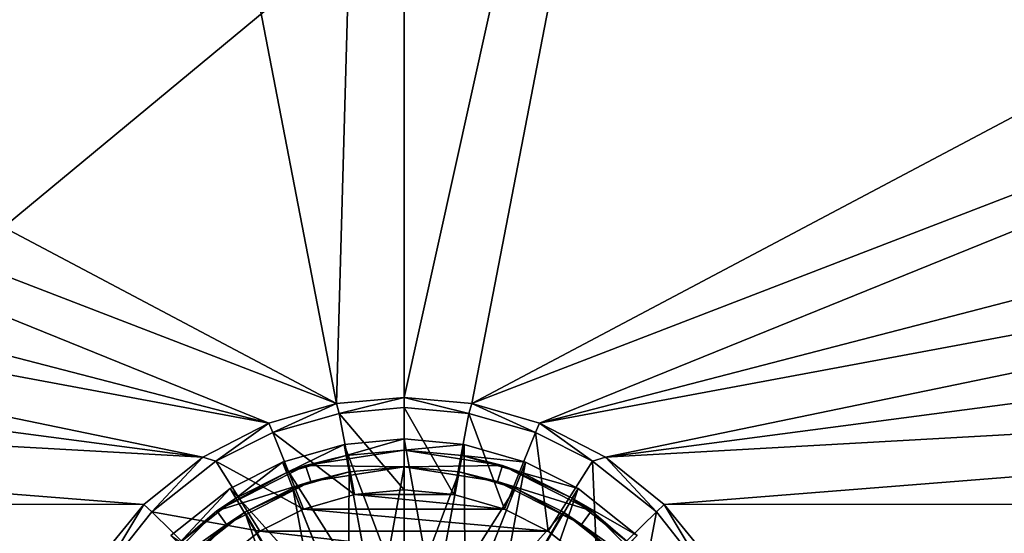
# Model space of a CAD drawing. Header units: metres. Extents: x -1004 to 0, y -708 to 0.
# Tile 33 of 99: x -571 to -395, y -531 to -440. Entities that reach past the tile are written whole.
import ezdxf

# ---------------------------------------------------------------- set-up
doc = ezdxf.new("R2010")
doc.units = ezdxf.units.M

msp = doc.modelspace()

# ---------------------------------------------------------------- linework, layer by layer
at = {"layer": 'top0123410'}
for points in [[(-820.797791, -540.828064, 2169.999756), (-183.251602, -540.828064, 2169.999756), (-820.797791, -194.344879, 2169.999756)], [(-183.251602, -540.828064, 2169.999756), (-183.251602, -194.344879, 2169.999756), (-820.797791, -194.344879, 2169.999756)], [(-183.251602, -540.0271, 2167.143799), (-820.797791, -540.0271, 2167.143799), (-183.251602, -195.290787, 2167.143799)], [(-820.797791, -540.0271, 2167.143799), (-820.797791, -195.290787, 2167.143799), (-183.251602, -195.290787, 2167.143799)]]:
    msp.add_3dface(points, dxfattribs=at)
at = {"layer": 'top0123417'}
for points in [[(-512.761047, -515.521423, 106.452499), (-523.741943, -518.67865, 106.452499), (-507.420441, -544.379211, 110.948647)], [(-523.005798, -520.538208, 103.797249), (-523.741943, -518.67865, 103.389137), (-512.761047, -515.521423, 103.38913)], [(-512.761047, -515.521423, 103.38913), (-523.741943, -518.67865, 103.389137), (-512.761047, -515.521423, 106.452499)], [(-512.761047, -515.521423, 106.452499), (-523.741943, -518.67865, 103.389137), (-523.741943, -518.67865, 106.452499)], [(-512.397095, -517.487976, 103.797249), (-523.005798, -520.538208, 103.797249), (-512.761047, -515.521423, 103.38913)], [(-502.024872, -514.536377, 106.452499), (-512.761047, -515.521423, 106.452499), (-502.024872, -543.884216, 110.948647)], [(-512.397095, -517.487976, 103.797249), (-512.761047, -515.521423, 103.38913), (-502.024872, -514.536377, 103.38913)], [(-502.024872, -514.536377, 103.38913), (-512.761047, -515.521423, 106.452499), (-502.024872, -514.536377, 106.452499)], [(-502.024872, -514.536377, 103.38913), (-512.761047, -515.521423, 103.38913), (-512.761047, -515.521423, 106.452499)], [(-512.761047, -515.521423, 106.452499), (-507.420441, -544.379211, 110.948647), (-502.024872, -543.884216, 110.948647)], [(-502.024872, -516.536316, 103.797249), (-512.397095, -517.487976, 103.797249), (-502.024872, -514.536377, 103.38913)], [(-491.288727, -515.521423, 106.452499), (-502.024872, -514.536377, 106.452499), (-496.629272, -544.379211, 110.948647)], [(-502.024872, -514.536377, 106.452499), (-502.024872, -543.884216, 110.948647), (-496.629272, -544.379211, 110.948647)], [(-502.024872, -516.536316, 103.797249), (-502.024872, -514.536377, 103.38913), (-491.288727, -515.521423, 103.38913)], [(-491.288727, -515.521423, 103.38913), (-502.024872, -514.536377, 106.452499), (-491.288727, -515.521423, 106.452499)], [(-491.288727, -515.521423, 103.38913), (-502.024872, -514.536377, 103.38913), (-502.024872, -514.536377, 106.452499)], [(-491.652649, -517.487976, 103.797249), (-502.024872, -516.536316, 103.797249), (-491.288727, -515.521423, 103.38913)], [(-491.288727, -515.521423, 106.452499), (-496.629272, -544.379211, 110.948647), (-491.110077, -545.966125, 110.948647)], [(-491.652649, -517.487976, 103.797249), (-491.288727, -515.521423, 103.38913), (-480.30777, -518.67865, 103.389137)], [(-480.30777, -518.67865, 106.452499), (-491.288727, -515.521423, 106.452499), (-491.110077, -545.966125, 110.948647)], [(-480.30777, -518.67865, 103.389137), (-491.288727, -515.521423, 103.38913), (-480.30777, -518.67865, 106.452499)], [(-480.30777, -518.67865, 106.452499), (-491.288727, -515.521423, 103.38913), (-491.288727, -515.521423, 106.452499)], [(-519.638855, -519.326111, 96.509148), (-523.005798, -520.538208, 103.797249), (-512.397095, -517.487976, 103.797249)], [(-502.024872, -516.536316, 96.509148), (-519.638855, -519.326111, 96.509148), (-512.397095, -517.487976, 103.797249)], [(-502.024872, -516.536316, 96.509148), (-502.024872, -519.536316, 96.509148), (-519.638855, -519.326111, 96.509148)], [(-502.024872, -516.536316, 96.509148), (-512.397095, -517.487976, 103.797249), (-502.024872, -516.536316, 103.797249)], [(-484.410889, -519.326111, 96.509148), (-502.024872, -516.536316, 96.509148), (-491.652649, -517.487976, 103.797249)], [(-491.652649, -517.487976, 103.797249), (-502.024872, -516.536316, 96.509148), (-502.024872, -516.536316, 103.797249)], [(-502.024872, -516.536316, 96.509148), (-484.410889, -519.326111, 96.509148), (-502.024872, -519.536316, 96.509148)], [(-481.043915, -520.538208, 103.797249), (-491.652649, -517.487976, 103.797249), (-480.30777, -518.67865, 103.389137)], [(-481.043915, -520.538208, 103.797249), (-484.410889, -519.326111, 96.509148), (-491.652649, -517.487976, 103.797249)], [(-519.638855, -519.326111, 96.509148), (-535.528625, -527.422363, 96.509148), (-523.005798, -520.538208, 103.797249)], [(-519.638855, -519.326111, 96.509148), (-518.711792, -522.17926, 96.509148), (-535.528625, -527.422363, 96.509148)], [(-523.741943, -518.67865, 106.452499), (-533.153137, -523.416199, 106.452499), (-512.939636, -545.966125, 110.948647)], [(-532.098816, -525.115723, 103.797249), (-533.153137, -523.416199, 103.389137), (-523.741943, -518.67865, 103.389137)], [(-523.741943, -518.67865, 103.389137), (-533.153137, -523.416199, 103.389137), (-523.741943, -518.67865, 106.452499)], [(-523.741943, -518.67865, 106.452499), (-533.153137, -523.416199, 103.389137), (-533.153137, -523.416199, 106.452499)], [(-523.005798, -520.538208, 103.797249), (-532.098816, -525.115723, 103.797249), (-523.741943, -518.67865, 103.389137)], [(-523.741943, -518.67865, 106.452499), (-512.939636, -545.966125, 110.948647), (-507.420441, -544.379211, 110.948647)], [(-502.024872, -519.536316, 96.509148), (-518.711792, -522.17926, 96.509148), (-519.638855, -519.326111, 96.509148)], [(-484.410889, -519.326111, 96.509148), (-485.337952, -522.17926, 96.509148), (-502.024872, -519.536316, 96.509148)], [(-480.30777, -518.67865, 106.452499), (-491.110077, -545.966125, 110.948647), (-485.79892, -548.717651, 110.948647)], [(-470.896606, -523.416199, 106.452499), (-480.30777, -518.67865, 106.452499), (-485.79892, -548.717651, 110.948647)], [(-484.410889, -519.326111, 96.509148), (-468.521118, -527.422363, 96.509148), (-485.337952, -522.17926, 96.509148)], [(-468.521118, -527.422363, 96.509148), (-484.410889, -519.326111, 96.509148), (-471.950897, -525.115723, 103.797249)], [(-484.410889, -519.326111, 96.509148), (-481.043915, -520.538208, 103.797249), (-471.950897, -525.115723, 103.797249)], [(-481.043915, -520.538208, 103.797249), (-480.30777, -518.67865, 103.389137), (-470.896606, -523.416199, 103.389137)], [(-470.896606, -523.416199, 103.389137), (-480.30777, -518.67865, 103.389137), (-470.896606, -523.416199, 106.452499)], [(-470.896606, -523.416199, 106.452499), (-480.30777, -518.67865, 103.389137), (-480.30777, -518.67865, 106.452499)], [(-535.528625, -527.422363, 96.509148), (-532.098816, -525.115723, 103.797249), (-523.005798, -520.538208, 103.797249)], [(-521.90155, -523.327576, 104.382034), (-511.851196, -520.437866, 104.382034), (-512.007141, -548.321594, 108.182106)], [(-511.851196, -520.437866, 104.382034), (-521.90155, -523.327576, 104.382034), (-518.711792, -522.17926, 96.509148)], [(-502.024872, -519.536316, 96.509148), (-511.851196, -520.437866, 104.382034), (-518.711792, -522.17926, 96.509148)], [(-511.851196, -520.437866, 104.382034), (-506.959473, -546.8703, 108.182106), (-512.007141, -548.321594, 108.182106)], [(-511.851196, -520.437866, 104.382034), (-502.024872, -519.536316, 104.382034), (-506.959473, -546.8703, 108.182106)], [(-502.024872, -519.536316, 96.509148), (-502.024872, -519.536316, 104.382034), (-511.851196, -520.437866, 104.382034)], [(-502.024872, -519.536316, 104.382034), (-502.024872, -546.417542, 108.182106), (-506.959473, -546.8703, 108.182106)], [(-502.024872, -519.536316, 104.382034), (-492.198547, -520.437866, 104.382034), (-502.024872, -546.417542, 108.182106)], [(-485.337952, -522.17926, 96.509148), (-492.198547, -520.437866, 104.382034), (-502.024872, -519.536316, 96.509148)], [(-492.198547, -520.437866, 104.382034), (-502.024872, -519.536316, 104.382034), (-502.024872, -519.536316, 96.509148)], [(-492.198547, -520.437866, 104.382034), (-497.09024, -546.8703, 108.182106), (-502.024872, -546.417542, 108.182106)], [(-492.198547, -520.437866, 104.382034), (-482.148193, -523.327576, 104.382034), (-497.09024, -546.8703, 108.182106)], [(-482.148193, -523.327576, 104.382034), (-492.198547, -520.437866, 104.382034), (-485.337952, -522.17926, 96.509148)], [(-471.950897, -525.115723, 103.797249), (-481.043915, -520.538208, 103.797249), (-470.896606, -523.416199, 103.389137)], [(-518.711792, -522.17926, 96.509148), (-533.765259, -529.849426, 96.509148), (-535.528625, -527.422363, 96.509148)], [(-518.711792, -522.17926, 96.509148), (-530.517395, -527.665039, 104.382034), (-533.765259, -529.849426, 96.509148)], [(-518.711792, -522.17926, 96.509148), (-521.90155, -523.327576, 104.382034), (-530.517395, -527.665039, 104.382034)], [(-470.284454, -529.849426, 96.509148), (-482.148193, -523.327576, 104.382034), (-485.337952, -522.17926, 96.509148)], [(-468.521118, -527.422363, 96.509148), (-470.284454, -529.849426, 96.509148), (-485.337952, -522.17926, 96.509148)], [(-533.153137, -523.416199, 106.452499), (-543.744141, -531.817078, 106.452499), (-518.250793, -548.717651, 110.948647)], [(-542.329956, -533.231262, 103.797249), (-543.744141, -531.817078, 103.389137), (-533.153137, -523.416199, 103.389137)], [(-533.153137, -523.416199, 103.389137), (-543.744141, -531.817078, 103.389137), (-533.153137, -523.416199, 106.452499)], [(-533.153137, -523.416199, 106.452499), (-543.744141, -531.817078, 103.389137), (-543.744141, -531.817078, 106.452499)], [(-532.098816, -525.115723, 103.797249), (-542.329956, -533.231262, 103.797249), (-533.153137, -523.416199, 103.389137)], [(-533.153137, -523.416199, 106.452499), (-518.250793, -548.717651, 110.948647), (-512.939636, -545.966125, 110.948647)], [(-530.517395, -527.665039, 104.382034), (-521.90155, -523.327576, 104.382034), (-516.864502, -550.838013, 108.182106)], [(-521.90155, -523.327576, 104.382034), (-512.007141, -548.321594, 108.182106), (-516.864502, -550.838013, 108.182106)], [(-482.148193, -523.327576, 104.382034), (-492.042603, -548.321594, 108.182106), (-497.09024, -546.8703, 108.182106)], [(-482.148193, -523.327576, 104.382034), (-473.532349, -527.665039, 104.382034), (-492.042603, -548.321594, 108.182106)], [(-470.896606, -523.416199, 106.452499), (-485.79892, -548.717651, 110.948647), (-481.057648, -552.569092, 110.948647)], [(-470.284454, -529.849426, 96.509148), (-473.532349, -527.665039, 104.382034), (-482.148193, -523.327576, 104.382034)], [(-460.305603, -531.817078, 106.452499), (-470.896606, -523.416199, 106.452499), (-481.057648, -552.569092, 110.948647)], [(-471.950897, -525.115723, 103.797249), (-470.896606, -523.416199, 103.389137), (-460.305603, -531.817078, 103.389137)], [(-460.305603, -531.817078, 103.389137), (-470.896606, -523.416199, 103.389137), (-460.305603, -531.817078, 106.452499)], [(-460.305603, -531.817078, 106.452499), (-470.896606, -523.416199, 103.389137), (-470.896606, -523.416199, 106.452499)], [(-532.098816, -525.115723, 103.797249), (-535.528625, -527.422363, 96.509148), (-542.329956, -533.231262, 103.797249)], [(-461.719788, -533.231262, 103.797249), (-471.950897, -525.115723, 103.797249), (-460.305603, -531.817078, 103.389137)], [(-468.521118, -527.422363, 96.509148), (-471.950897, -525.115723, 103.797249), (-461.719788, -533.231262, 103.797249)], [(-535.528625, -527.422363, 96.509148), (-548.138855, -540.032593, 96.509148), (-542.329956, -533.231262, 103.797249)], [(-535.528625, -527.422363, 96.509148), (-533.765259, -529.849426, 96.509148), (-548.138855, -540.032593, 96.509148)], [(-540.208618, -535.352539, 104.382034), (-530.517395, -527.665039, 104.382034), (-521.200745, -554.360474, 108.182106)], [(-530.517395, -527.665039, 104.382034), (-540.208618, -535.352539, 104.382034), (-533.765259, -529.849426, 96.509148)], [(-530.517395, -527.665039, 104.382034), (-516.864502, -550.838013, 108.182106), (-521.200745, -554.360474, 108.182106)], [(-473.532349, -527.665039, 104.382034), (-487.185211, -550.838013, 108.182106), (-492.042603, -548.321594, 108.182106)], [(-473.532349, -527.665039, 104.382034), (-463.841095, -535.352539, 104.382034), (-487.185211, -550.838013, 108.182106)], [(-463.841095, -535.352539, 104.382034), (-473.532349, -527.665039, 104.382034), (-470.284454, -529.849426, 96.509148)], [(-468.521118, -527.422363, 96.509148), (-455.910889, -540.032593, 96.509148), (-470.284454, -529.849426, 96.509148)], [(-455.910889, -540.032593, 96.509148), (-468.521118, -527.422363, 96.509148), (-461.719788, -533.231262, 103.797249)], [(-533.765259, -529.849426, 96.509148), (-545.711792, -541.795898, 96.509148), (-548.138855, -540.032593, 96.509148)], [(-533.765259, -529.849426, 96.509148), (-540.208618, -535.352539, 104.382034), (-545.711792, -541.795898, 96.509148)], [(-458.337952, -541.795898, 96.509148), (-463.841095, -535.352539, 104.382034), (-470.284454, -529.849426, 96.509148)], [(-455.910889, -540.032593, 96.509148), (-458.337952, -541.795898, 96.509148), (-470.284454, -529.849426, 96.509148)]]:
    msp.add_3dface(points, dxfattribs=at)
at = {"layer": 'top0123459'}
for points in [[(-10, -10, 90), (-787.024658, -653.266907, 90), (-994.049377, -10, 90)], [(-217.024689, -653.266907, 90), (-787.024658, -653.266907, 90), (-10, -10, 90)], [(-597.932983, -74.810768, 117.032295), (-944.863037, -280.118225, 113.448639), (-514.138, -508.234344, 109.46685)], [(-502.024689, -75.769028, 117.015564), (-597.932983, -74.810768, 117.032295), (-514.138, -508.234344, 109.46685)], [(-489.911804, -508.234253, 109.466858), (-406.116364, -74.810768, 117.032295), (-502.024689, -507.113647, 109.48642)], [(-406.116364, -74.810768, 117.032295), (-502.024689, -75.769028, 117.015564), (-502.024689, -507.113647, 109.48642)], [(-489.911804, -508.234253, 109.466858), (-59.186478, -280.118256, 113.448639), (-406.116364, -74.810768, 117.032295)], [(-502.024689, -507.113647, 109.48642), (-502.024689, -75.769028, 117.015564), (-514.138, -508.234344, 109.46685)], [(-944.863037, -280.118225, 113.448639), (-945.789612, -341.679382, 112.374084), (-514.138, -508.234344, 109.46685)], [(-58.259861, -341.679413, 112.374084), (-59.186478, -280.118256, 113.448639), (-489.911804, -508.234253, 109.466858)], [(-514.138, -508.234344, 109.46685), (-945.789612, -341.679382, 112.374084), (-526.226379, -511.707306, 109.406235)], [(-945.789612, -341.679382, 112.374084), (-944.48645, -403.233734, 111.299652), (-526.226379, -511.707306, 109.406235)], [(-477.822876, -511.707336, 109.406235), (-58.259861, -341.679413, 112.374084), (-489.911804, -508.234253, 109.466858)], [(-477.822876, -511.707336, 109.406235), (-59.563019, -403.233765, 111.299652), (-58.259861, -341.679413, 112.374084)], [(-526.226379, -511.707306, 109.406235), (-944.48645, -403.233734, 111.299652), (-942.999146, -433.983124, 110.762917)], [(-61.050343, -433.983154, 110.762917), (-59.563019, -403.233765, 111.299652), (-477.822876, -511.707336, 109.406235)], [(-526.226379, -511.707306, 109.406235), (-942.999146, -433.983124, 110.762917), (-538.026001, -517.788757, 109.300079)], [(-942.999146, -433.983124, 110.762917), (-940.955261, -464.700562, 110.226746), (-538.026001, -517.788757, 109.300079)], [(-466.023346, -517.788696, 109.300079), (-61.050343, -433.983154, 110.762917), (-477.822876, -511.707336, 109.406235)], [(-466.023346, -517.788696, 109.300079), (-63.094246, -464.700592, 110.226746), (-61.050343, -433.983154, 110.762917)], [(-538.026001, -517.788757, 109.300079), (-940.955261, -464.700562, 110.226746), (-938.355408, -495.375977, 109.691299)], [(-65.694054, -495.375977, 109.691299), (-63.094246, -464.700592, 110.226746), (-466.023346, -517.788696, 109.300079)], [(-538.026001, -517.788757, 109.300079), (-938.355408, -495.375977, 109.691299), (-548.562073, -526.294312, 109.151619)], [(-938.355408, -495.375977, 109.691299), (-935.200562, -525.999268, 109.156769), (-548.562073, -526.294312, 109.151619)], [(-455.487305, -526.294312, 109.151611), (-65.694054, -495.375977, 109.691299), (-466.023346, -517.788696, 109.300079)], [(-68.848915, -525.999268, 109.156769), (-65.694054, -495.375977, 109.691299), (-455.487305, -526.294312, 109.151611)], [(-514.138, -508.234344, 109.46685), (-513.634583, -509.984924, 105.920578), (-502.024689, -507.113647, 109.48642)], [(-513.634583, -509.984924, 105.920578), (-502.024689, -508.920868, 105.947937), (-502.024689, -507.113647, 109.48642)], [(-489.911804, -508.234253, 109.466858), (-502.024689, -507.113647, 109.48642), (-490.414764, -509.984924, 105.920578)], [(-502.024689, -507.113647, 109.48642), (-502.024689, -508.920868, 105.947937), (-490.414764, -509.984924, 105.920578)], [(-526.226379, -511.707306, 109.406235), (-525.519104, -513.399109, 105.832802), (-514.138, -508.234344, 109.46685)], [(-525.519104, -513.399109, 105.832802), (-513.634583, -509.984924, 105.920578), (-514.138, -508.234344, 109.46685)], [(-502.024689, -523.679565, 96.923141), (-502.024689, -508.920868, 105.947937), (-513.634583, -509.984924, 105.920578)], [(-490.414764, -509.984924, 105.920578), (-502.024689, -508.920868, 105.947937), (-493.133026, -524.495117, 96.902176)], [(-502.024689, -508.920868, 105.947937), (-502.024689, -523.679565, 96.923141), (-493.133026, -524.495117, 96.902176)], [(-489.911804, -508.234253, 109.466858), (-490.414764, -509.984924, 105.920578), (-478.530273, -513.399109, 105.832802)], [(-477.822876, -511.707336, 109.406235), (-489.911804, -508.234253, 109.466858), (-478.530273, -513.399109, 105.832802)], [(-510.916351, -524.495117, 96.902176), (-513.634583, -509.984924, 105.920578), (-525.519104, -513.399109, 105.832802)], [(-510.916351, -524.495117, 96.902176), (-502.024689, -523.679565, 96.923141), (-513.634583, -509.984924, 105.920578)], [(-490.414764, -509.984924, 105.920578), (-493.133026, -524.495117, 96.902176), (-484.038635, -527.10907, 96.834976)], [(-478.530273, -513.399109, 105.832802), (-490.414764, -509.984924, 105.920578), (-484.038635, -527.10907, 96.834976)], [(-538.026001, -517.788757, 109.300079), (-535.704956, -518.523315, 105.701065), (-526.226379, -511.707306, 109.406235)], [(-535.704956, -518.523315, 105.701065), (-525.519104, -513.399109, 105.832802), (-526.226379, -511.707306, 109.406235)], [(-477.822876, -511.707336, 109.406235), (-478.530273, -513.399109, 105.832802), (-468.344391, -518.523315, 105.701065)], [(-466.023346, -517.788696, 109.300079), (-477.822876, -511.707336, 109.406235), (-468.344391, -518.523315, 105.701065)], [(-520.010742, -527.10907, 96.834976), (-525.519104, -513.399109, 105.832802), (-535.704956, -518.523315, 105.701065)], [(-520.010742, -527.10907, 96.834976), (-510.916351, -524.495117, 96.902176), (-525.519104, -513.399109, 105.832802)], [(-478.530273, -513.399109, 105.832802), (-484.038635, -527.10907, 96.834976), (-476.239777, -531.03418, 96.734062)], [(-468.344391, -518.523315, 105.701065), (-478.530273, -513.399109, 105.832802), (-476.239777, -531.03418, 96.734062)], [(-548.562073, -526.294312, 109.151619), (-547.168091, -527.610779, 105.467438), (-538.026001, -517.788757, 109.300079)], [(-547.168091, -527.610779, 105.467438), (-535.704956, -518.523315, 105.701065), (-538.026001, -517.788757, 109.300079)], [(-527.80957, -531.03418, 96.734062), (-535.704956, -518.523315, 105.701065), (-547.168091, -527.610779, 105.467438)], [(-527.80957, -531.03418, 96.734062), (-520.010742, -527.10907, 96.834976), (-535.704956, -518.523315, 105.701065)], [(-468.344391, -518.523315, 105.701065), (-476.239777, -531.03418, 96.734062), (-467.47287, -537.986633, 96.555328)], [(-466.023346, -517.788696, 109.300079), (-468.344391, -518.523315, 105.701065), (-456.881287, -527.610779, 105.467438)], [(-456.881287, -527.610779, 105.467438), (-468.344391, -518.523315, 105.701065), (-467.47287, -537.986633, 96.555328)], [(-455.487305, -526.294312, 109.151611), (-466.023346, -517.788696, 109.300079), (-456.881287, -527.610779, 105.467438)], [(-484.038635, -527.10907, 96.834976), (-510.916351, -524.495117, 96.902176), (-520.010742, -527.10907, 96.834976)], [(-493.133026, -524.495117, 96.902176), (-502.024689, -523.679565, 96.923141), (-510.916351, -524.495117, 96.902176)], [(-484.038635, -527.10907, 96.834976), (-493.133026, -524.495117, 96.902176), (-510.916351, -524.495117, 96.902176)], [(-548.562073, -526.294312, 109.151619), (-935.200562, -525.999268, 109.156769), (-557.155029, -536.790955, 108.968399)], [(-935.200562, -525.999268, 109.156769), (-931.491699, -556.560425, 108.623322), (-557.155029, -536.790955, 108.968399)], [(-557.155029, -536.790955, 108.968399), (-556.263489, -539.072083, 105.172783), (-548.562073, -526.294312, 109.151619)], [(-556.263489, -539.072083, 105.172783), (-547.168091, -527.610779, 105.467438), (-548.562073, -526.294312, 109.151619)], [(-455.487305, -526.294312, 109.151611), (-456.881287, -527.610779, 105.467438), (-447.785889, -539.072083, 105.172783)], [(-446.894409, -536.790833, 108.968399), (-68.848915, -525.999268, 109.156769), (-455.487305, -526.294312, 109.151611)], [(-446.894409, -536.790833, 108.968399), (-455.487305, -526.294312, 109.151611), (-447.785889, -539.072083, 105.172783)], [(-72.5578, -556.560425, 108.623322), (-68.848915, -525.999268, 109.156769), (-446.894409, -536.790833, 108.968399)], [(-536.576477, -537.986633, 96.555328), (-547.168091, -527.610779, 105.467438), (-556.263489, -539.072083, 105.172783)], [(-536.576477, -537.986633, 96.555328), (-527.80957, -531.03418, 96.734062), (-547.168091, -527.610779, 105.467438)], [(-476.239777, -531.03418, 96.734062), (-520.010742, -527.10907, 96.834976), (-527.80957, -531.03418, 96.734062)], [(-476.239777, -531.03418, 96.734062), (-484.038635, -527.10907, 96.834976), (-520.010742, -527.10907, 96.834976)], [(-456.881287, -527.610779, 105.467438), (-467.47287, -537.986633, 96.555328), (-460.518127, -546.750671, 96.330009)], [(-447.785889, -539.072083, 105.172783), (-456.881287, -527.610779, 105.467438), (-460.518127, -546.750671, 96.330009)], [(-467.47287, -537.986633, 96.555328), (-527.80957, -531.03418, 96.734062), (-536.576477, -537.986633, 96.555328)], [(-467.47287, -537.986633, 96.555328), (-476.239777, -531.03418, 96.734062), (-527.80957, -531.03418, 96.734062)]]:
    msp.add_3dface(points, dxfattribs=at)

doc.saveas('drawing.dxf')
